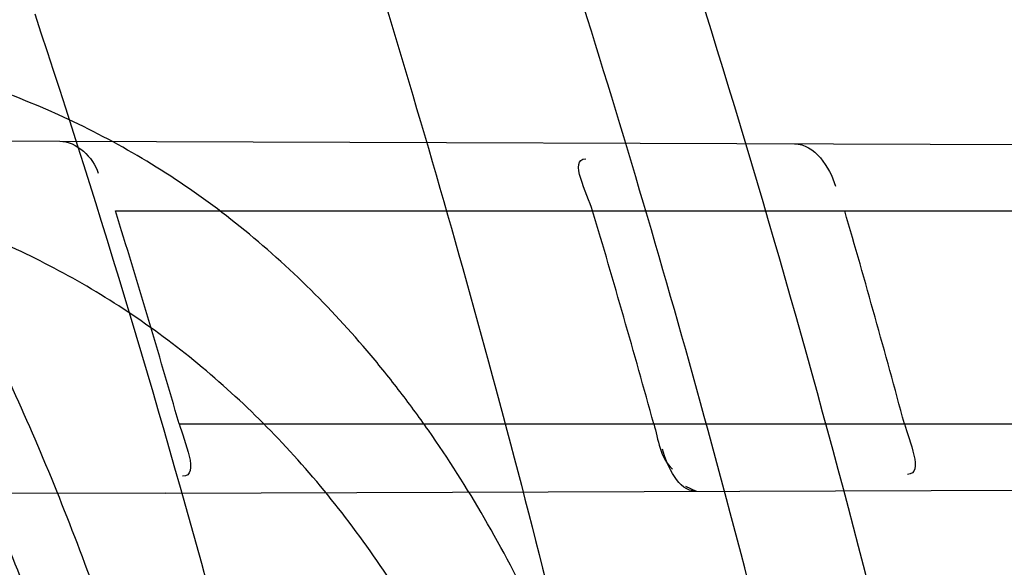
# Model space of a CAD drawing. Header units: millimetres. Extents: x 0 to 297, y 0 to 210.
# Tile 38 of 256: x 147.1292 to 147.157, y 91.2963 to 91.3117. Entities that reach past the tile are written whole.
import ezdxf

# ---------------------------------------------------------------- set-up
doc = ezdxf.new("R2010")
doc.units = ezdxf.units.MM
doc.header["$LTSCALE"] = 16.335
doc.layers.get('0').update_dxf_attribs({"linetype": 'CONTINUOUS'})
for name, color, linetype in [('01_GLOBAL', 7, 'CONTINUOUS'), ('INTFCLR_1', 7, 'CONTINUOUS'), ('INTFCLR_144815', 7, 'CONTINUOUS')]:
    doc.layers.add(name, color=color, linetype=linetype)

msp = doc.modelspace()

# ---------------------------------------------------------------- linework, layer by layer
at = {"color": 7, "linetype": 'Continuous'}
msp.add_circle((147.7028034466, 92.1254639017), 2.28, dxfattribs=at)
at = {"color": 9, "linetype": 'Continuous'}
msp.add_arc((147.7028034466, 92.1254639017), 2.2507792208, 182.9674534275, 267.0325465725, dxfattribs=at)
at = {"layer": '01_GLOBAL', "color": 7, "linetype": 'Continuous'}
msp.add_circle((147.7028034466, 92.1254639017), 2.31, dxfattribs=at)
at = {"layer": 'INTFCLR_1', "color": 6, "linetype": 'Continuous'}
for p, q in [((147.0829622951, 91.3084223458), (147.1303435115, 91.3082569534)), ((147.1333250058, 91.29834576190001), (147.086617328, 91.2981827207))]:
    msp.add_line(p, q, dxfattribs=at)
at = {"layer": 'INTFCLR_1', "color": 9, "linetype": 'Continuous'}
for p, q in [((147.1303435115, 91.3082569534), (147.1829495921, 91.30807332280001)), ((147.1319111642, 91.306296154), (147.18340106, 91.306296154)), ((147.1337071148, 91.300296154), (147.1849372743, 91.300296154)), ((147.1333250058, 91.29834576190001), (147.1853936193, 91.2985275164))]:
    msp.add_line(p, q, dxfattribs=at)
at = {"layer": 'INTFCLR_1', "color": 7, "linetype": 'Continuous'}
msp.add_line((147.1479746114, 91.2985426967), (147.1482690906, 91.2983979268), dxfattribs=at)
at = {"layer": 'INTFCLR_1', "color": 6, "linetype": 'Continuous'}
for centre, radius, start, end in [((146.8326356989, 91.21329615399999), 0.3620710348, 270, 90.00000002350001), ((146.8326356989, 91.21329615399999), 0.3440948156, 270, 90.00000002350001), ((146.8321396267, 91.21329822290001), 0.3138655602, 16.0920984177, 17.2354244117), ((146.833033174, 91.2132980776), 0.3258746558, 15.4839192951, 16.5815583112), ((146.8321391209, 91.2132980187), 0.3335463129, 15.1191837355, 16.189568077)]:
    msp.add_arc(centre, radius, start, end, dxfattribs=at)
at = {"layer": 'INTFCLR_1', "color": 9, "linetype": 'Continuous'}
for radius, start, end in [(0.312931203, 15.0858372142, 18.3537618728), (0.330931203, 14.2357984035, 17.3348347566)]:
    msp.add_arc((146.8326356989, 91.21329615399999), radius, start, end, dxfattribs=at)
for points, knots in [([(147.1545442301, 91.10133481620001), (147.1552565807, 91.1032731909), (147.1566525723, 91.10718726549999), (147.1593123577, 91.1151249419), (147.1636279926, 91.1293727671), (147.1676297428, 91.1460956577), (147.1702721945, 91.16104160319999), (147.1713830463, 91.16867329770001), (147.1719563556, 91.173087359), (147.1732796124, 91.18416899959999), (147.1746545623, 91.20310399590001), (147.1744340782, 91.2254439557), (147.1733950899, 91.23992123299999), (147.1727415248, 91.2466060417), (147.1722603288, 91.25105207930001), (147.1707735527, 91.263051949), (147.1673977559, 91.2822670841), (147.162533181, 91.3010270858), (147.1590536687, 91.3121616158), (147.157745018, 91.3161443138), (147.1557541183, 91.3220110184), (147.1512626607, 91.3342762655), (147.1435063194, 91.3522778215), (147.134673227, 91.3692848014), (147.1285153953, 91.3797527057), (147.1256373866, 91.3844123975), (147.1237254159, 91.38744979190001), (147.1185545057, 91.3954381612), (147.1098896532, 91.4076983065), (147.0978538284, 91.422623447), (147.0876594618, 91.4338109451), (147.0805381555, 91.4409619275), (147.0766007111, 91.4447480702), (147.0711374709, 91.44985418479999), (147.06349057, 91.45654009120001), (147.0552130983, 91.4630271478), (147.0499647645, 91.4667594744), (147.0474074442, 91.468475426), (147.0457289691, 91.46955422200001), (147.0442255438, 91.4704726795), (147.0429042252, 91.47123111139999), (147.041778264, 91.4718195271), (147.0407894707, 91.472284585), (147.0400295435, 91.4725282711), (147.0393696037, 91.4727013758), (147.0390133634, 91.47226709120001), (147.0393275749, 91.47165773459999), (147.0397818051, 91.4708884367), (147.0406181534, 91.46982558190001), (147.0417305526, 91.46851597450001), (147.0430342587, 91.46707463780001), (147.0444632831, 91.46553633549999), (147.0465759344, 91.4632999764), (147.0495827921, 91.4601566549), (147.0551951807, 91.45426742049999), (147.0613248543, 91.44766033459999), (147.0669087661, 91.4413454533), (147.0703603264, 91.43732991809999), (147.0759105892, 91.4307379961), (147.0844077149, 91.420055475), (147.0955472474, 91.4045136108), (147.1036099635, 91.3918258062), (147.1088887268, 91.38279463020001), (147.1124703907, 91.3764426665), (147.1186494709, 91.3648484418), (147.1269016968, 91.3473400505), (147.1325946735, 91.33274270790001), (147.1352425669, 91.3251743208)], [0, 0, 0, 0, 0.0103792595, 0.0208842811, 0.0420721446, 0.0851858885, 0.1071984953, 0.1183380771, 0.123943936, 0.1295693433, 0.1744299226, 0.2192388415, 0.2417237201, 0.2473597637, 0.2529962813, 0.2641993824, 0.3081295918, 0.3509327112, 0.3614952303, 0.3667582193, 0.3720021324, 0.3926323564, 0.4323913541, 0.4704239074, 0.4888657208, 0.4934194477, 0.497950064, 0.5069039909, 0.5412450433, 0.5733438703, 0.6032118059, 0.6172673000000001, 0.6240601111, 0.6306649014, 0.6548506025, 0.6750843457, 0.6834913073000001, 0.6872123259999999, 0.6905622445, 0.6935176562, 0.6960693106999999, 0.6982084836, 0.6999280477, 0.7014829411, 0.7024060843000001, 0.7029587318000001, 0.7038763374, 0.7054334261, 0.7076628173, 0.7105600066, 0.714112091, 0.7174145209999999, 0.7211168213, 0.7295725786, 0.7392778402, 0.7620040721, 0.7748640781, 0.7816422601, 0.7886165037, 0.8181744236, 0.8502177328, 0.884679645, 0.8936796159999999, 0.902792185, 0.9213283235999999, 0.9597006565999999, 1, 1, 1, 1]), ([(147.0432510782, 91.4712961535), (147.0440337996, 91.4712960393), (147.0461901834, 91.47014844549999), (147.048762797, 91.46875074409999), (147.05126835, 91.4671567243), (147.0538664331, 91.46544923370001), (147.0591995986, 91.46172715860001), (147.0676125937, 91.45526864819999), (147.0753919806, 91.448607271), (147.0809499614, 91.4435210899), (147.0849532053, 91.43975234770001), (147.0921910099, 91.4326376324), (147.1025540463, 91.4215075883), (147.114792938, 91.4066570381), (147.1236090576, 91.3944528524), (147.1288703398, 91.3865005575), (147.1308146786, 91.3834785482), (147.1337403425, 91.3788442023), (147.1399980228, 91.3684373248), (147.1489774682, 91.35152612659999), (147.1568675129, 91.333615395), (147.1614367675, 91.3214103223), (147.1634614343, 91.315574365), (147.1647919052, 91.3116136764), (147.1683281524, 91.3005448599), (147.1732735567, 91.28189290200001), (147.1767074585, 91.26277767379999), (147.1782194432, 91.25084162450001), (147.1787086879, 91.2464202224), (147.1793731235, 91.239773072), (147.1804294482, 91.225377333), (147.1806536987, 91.2031593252), (147.1792555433, 91.18432974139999), (147.1779104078, 91.17331158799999), (147.1773275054, 91.1689219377), (147.1761979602, 91.1613317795), (147.1735104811, 91.14646433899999), (147.1694409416, 91.12983253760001), (147.1650544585, 91.1156677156), (147.1623504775, 91.1077743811), (147.1609312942, 91.1038821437), (147.1602071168, 91.101954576)], [0, 0, 0, 0, 0.0056084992, 0.016622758, 0.0214510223, 0.0268121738, 0.0389184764, 0.0680276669, 0.1027789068, 0.1122614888, 0.1220107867, 0.1421735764, 0.1849752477, 0.2309092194, 0.2799812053, 0.2927645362, 0.2992310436, 0.3057293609, 0.3320345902, 0.3862266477, 0.4428037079, 0.4721337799, 0.479586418, 0.4870651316, 0.5020714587, 0.5628449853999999, 0.6251697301, 0.6410581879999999, 0.6490513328, 0.6570434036, 0.6889243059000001, 0.7524504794, 0.8160576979, 0.8240355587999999, 0.8319861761, 0.8477866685, 0.8790166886, 0.9402183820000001, 0.9703167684, 0.9852456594, 1, 1, 1, 1]), ([(147.1338615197, 91.2874280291), (147.1335833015, 91.2884943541), (147.1331395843, 91.29008484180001), (147.1324943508, 91.2921846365), (147.1314958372, 91.2952392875), (147.1298377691, 91.29964007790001), (147.1278366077, 91.30384635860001), (147.1263603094, 91.3064867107), (147.1253612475, 91.30816453), (147.123556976, 91.3109178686), (147.1206995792, 91.31450067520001), (147.117404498, 91.31757600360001), (147.1145551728, 91.3196583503), (147.1115698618, 91.3214985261), (147.1075418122, 91.3233761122), (147.1036916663, 91.3245662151), (147.1010253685, 91.32519588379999), (147.099179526, 91.32558099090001), (147.0958563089, 91.32615221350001), (147.0909466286, 91.3266832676), (147.0859176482, 91.3269399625), (147.0823017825, 91.3270227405), (147.0801789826, 91.3270474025), (147.0769305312, 91.3270642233), (147.072010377, 91.327018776), (147.0653958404, 91.32687808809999), (147.0609570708, 91.3267583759), (147.0587231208, 91.3266922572)], [0, 0, 0, 0, 0.0346280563, 0.0518719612, 0.0690220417, 0.13560765, 0.1994968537, 0.2151430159, 0.2306527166, 0.2608480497, 0.3185325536, 0.3741964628, 0.4018722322, 0.4293210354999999, 0.4842877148, 0.5409792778, 0.5556107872, 0.5703720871, 0.6002215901, 0.6615293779, 0.7254029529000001, 0.7583995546, 0.7751742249, 0.7921100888, 0.8604739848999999, 0.9297734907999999, 1, 1, 1, 1]), ([(147.1352425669, 91.3251743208), (147.1379952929, 91.3173062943), (147.1429940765, 91.3011381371), (147.1477529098, 91.2803563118), (147.1501024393, 91.2664766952), (147.151047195, 91.25992895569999), (147.151638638, 91.2555231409), (147.1530856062, 91.2433864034), (147.1544764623, 91.2233725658), (147.1542807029, 91.20328770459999), (147.1535512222, 91.1910087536), (147.1532177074, 91.18652789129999), (147.1526544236, 91.1798590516), (147.1511010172, 91.1656587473), (147.1474849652, 91.14424882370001), (147.1430641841, 91.1264696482), (147.1400632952, 91.11626601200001), (147.1388460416, 91.1122647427), (147.1366541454, 91.1054011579), (147.1320236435, 91.0921526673), (147.124625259, 91.0740934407), (147.1170139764, 91.0585866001), (147.1121048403, 91.04953546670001), (147.1103239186, 91.0463430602), (147.1076776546, 91.0416856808), (147.101977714, 91.0320864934), (147.0929326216, 91.0182729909), (147.0818447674, 91.0031946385), (147.0738492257, 90.9933581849), (147.0692400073, 90.98795922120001), (147.0675023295, 90.98594413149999), (147.0645699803, 90.98259275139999), (147.059151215, 90.9765593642), (147.053263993, 90.970291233), (147.047929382, 90.96470254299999), (147.0447760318, 90.96141758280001), (147.0421529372, 90.95852111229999), (147.0404461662, 90.9566902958), (147.0382254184, 90.953302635), (147.0420399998, 90.9548103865), (147.0441807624, 90.9561001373), (147.0467768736, 90.9576910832), (147.049052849, 90.9592201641), (147.0517912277, 90.9611186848), (147.0555009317, 90.9638362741), (147.0602492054, 90.9675267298), (147.067344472, 90.9733657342), (147.0736957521, 90.9790617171), (147.0792529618, 90.984391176), (147.0832359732, 90.9883220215), (147.0904141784, 90.995723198), (147.1006451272, 91.0072645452), (147.1126583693, 91.02260972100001), (147.1212603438, 91.03518056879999), (147.1263733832, 91.0433562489), (147.1282611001, 91.0464624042), (147.1311015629, 91.0512283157), (147.1371674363, 91.06192946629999), (147.1458250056, 91.07929936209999), (147.1517810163, 91.09381584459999), (147.1545442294, 91.1013348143)], [0, 0, 0, 0, 0.0419449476, 0.0850695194, 0.1071739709, 0.1127634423, 0.1183584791, 0.1295423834, 0.1742656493, 0.2191961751, 0.2304978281, 0.2361598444, 0.2418057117, 0.2641744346, 0.3080240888, 0.3509528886, 0.3562644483, 0.3615432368, 0.3719979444, 0.3925183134, 0.4321501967, 0.4701192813, 0.4793724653, 0.4839620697, 0.48851378, 0.5063269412, 0.5401307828, 0.5715496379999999, 0.6004673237, 0.6038923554, 0.6072711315, 0.6138564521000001, 0.6263016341, 0.6480618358, 0.6572019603, 0.6650284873, 0.6713159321, 0.6759369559, 0.6799952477, 0.6841765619, 0.6887949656, 0.6950107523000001, 0.6986911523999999, 0.7027318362, 0.7117342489, 0.7218512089, 0.7329803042, 0.7579718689, 0.7647510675, 0.7717251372, 0.7861300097, 0.8166264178, 0.8492835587, 0.8841348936, 0.8932111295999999, 0.8978052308, 0.9024247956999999, 0.92112918, 0.9596906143, 1, 1, 1, 1]), ([(147.1322242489, 91.2869448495), (147.1319480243, 91.2879610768), (147.1315075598, 91.2894766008), (147.1308681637, 91.2914768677), (147.1298788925, 91.29438958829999), (147.1282375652, 91.2985876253), (147.1262648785, 91.30259560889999), (147.1248126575, 91.30511210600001), (147.1238288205, 91.30671383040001), (147.12205131, 91.3093456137), (147.1192412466, 91.31277204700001), (147.1160139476, 91.31571296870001), (147.1132270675, 91.31770996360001), (147.1103049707, 91.31948065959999), (147.1063682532, 91.32129399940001), (147.1026109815, 91.3224545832), (147.1000086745, 91.32307393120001), (147.0982076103, 91.32345573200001), (147.0949658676, 91.324024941), (147.0901785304, 91.32457241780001), (147.0852744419, 91.3248605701), (147.0817486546, 91.324972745), (147.079679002, 91.3250161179), (147.0765119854, 91.3250624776), (147.0717145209, 91.3250669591), (147.0652634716, 91.3250004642), (147.0609338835, 91.3249322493), (147.0587545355, 91.32489420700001)], [0, 0, 0, 0, 0.0341069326, 0.0511008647, 0.0680092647, 0.1337317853, 0.1969353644, 0.2124418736, 0.2278227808, 0.2578067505, 0.3152497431, 0.3708940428, 0.3986365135, 0.4261895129, 0.4814528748, 0.5385016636, 0.5532305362, 0.5680874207, 0.5981225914, 0.6597934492, 0.7240138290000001, 0.7571788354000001, 0.7740384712, 0.7910582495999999, 0.8597600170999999, 0.9294062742, 1, 1, 1, 1]), ([(147.0432510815, 90.95529614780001), (147.0431330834, 90.9552961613), (147.0428441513, 90.9553531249), (147.0428590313, 90.9558725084), (147.043168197, 90.95640686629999), (147.0437027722, 90.9572011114), (147.0445175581, 90.95818962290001), (147.046088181, 90.9599701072), (147.0479460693, 90.9619169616), (147.0500136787, 90.9640475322), (147.0523867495, 90.9664713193), (147.0572874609, 90.9714632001), (147.0632966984, 90.9777061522), (147.0688203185, 90.9837027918), (147.0718101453, 90.9870357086), (147.0735816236, 90.98903946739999), (147.0782783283, 90.99440584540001), (147.0864250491, 91.00418350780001), (147.0977271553, 91.0191807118), (147.106950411, 91.0329268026), (147.1127640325, 91.04248277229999), (147.1154623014, 91.0471180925), (147.1172776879, 91.05029448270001), (147.1222795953, 91.05929630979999), (147.1300362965, 91.0747212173), (147.1375818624, 91.0926999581), (147.1423047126, 91.10589161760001), (147.1445398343, 91.11272452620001), (147.1457809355, 91.1167074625), (147.1488392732, 91.126859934), (147.1533458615, 91.1445526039), (147.157034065, 91.1658702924), (147.1586182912, 91.180009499), (147.159192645, 91.1866486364), (147.1595326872, 91.1911091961), (147.1602764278, 91.2033320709), (147.1604760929, 91.2233285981), (147.1590577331, 91.24325260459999), (147.157582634, 91.2553325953), (147.1569796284, 91.2597183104), (147.1560162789, 91.2662369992), (147.1536199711, 91.28005764), (147.1487661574, 91.30074973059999), (147.1436711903, 91.31683624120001), (147.1408661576, 91.3246635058)], [0, 0, 0, 0, 0.0008731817, 0.001718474, 0.0032338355, 0.0055641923, 0.008732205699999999, 0.0127298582, 0.0231213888, 0.0286463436, 0.0346993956, 0.04822263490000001, 0.0804125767, 0.0988155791, 0.1085508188, 0.1135449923, 0.1186070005, 0.1613231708, 0.2076862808, 0.2575123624, 0.2837454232, 0.2904461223, 0.2972015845, 0.3108183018, 0.3666504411, 0.4248609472, 0.4549769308, 0.4703146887, 0.4780576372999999, 0.4858477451, 0.5487776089, 0.6130123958, 0.6457680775, 0.6540347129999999, 0.6623246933, 0.6788711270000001, 0.74464742, 0.8101273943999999, 0.8265053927, 0.8346996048, 0.8428861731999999, 0.8752668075, 0.9384714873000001, 1, 1, 1, 1]), ([(147.1468797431, 91.2858984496), (147.1466335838, 91.2869566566), (147.1460685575, 91.2890357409), (147.1451869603, 91.2915687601), (147.1443821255, 91.2935264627), (147.1435280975, 91.29540516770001), (147.1423580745, 91.2976310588), (147.1410341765, 91.2997155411), (147.139897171, 91.3012637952), (147.1381863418, 91.3033784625), (147.1359491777, 91.3055613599), (147.1331041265, 91.3075533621), (147.1301668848, 91.30917368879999), (147.1270027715, 91.31031835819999), (147.1237101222, 91.31102378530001), (147.1202511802, 91.31147414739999), (147.1176051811, 91.31153445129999), (147.1158281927, 91.311485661)], [0, 0, 0, 0, 0.0736807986, 0.1459692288, 0.1817320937, 0.2171984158, 0.28589754, 0.3520831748, 0.3844489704, 0.4161150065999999, 0.5365508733, 0.5946176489, 0.6512656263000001, 0.7636660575, 0.8211005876, 0.8794440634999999, 1, 1, 1, 1]), ([(147.1443244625, 91.2852961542), (147.1440796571, 91.2862270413), (147.1435201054, 91.2880571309), (147.1426528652, 91.29027929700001), (147.1418649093, 91.29199715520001), (147.1410264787, 91.29365083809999), (147.1398792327, 91.2956111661), (147.1383409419, 91.29779144), (147.1361337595, 91.30038528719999), (147.1336206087, 91.3025991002), (147.1308737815, 91.3043488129), (147.1280199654, 91.30578727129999), (147.1249636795, 91.306803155), (147.1217881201, 91.3074394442), (147.1184483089, 91.30785704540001), (147.1158955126, 91.30792628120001), (147.1141792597, 91.3078963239)], [0, 0, 0, 0, 0.0701463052, 0.1393051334, 0.1736681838, 0.2078468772, 0.2743942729, 0.3389990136, 0.4020376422, 0.5223457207, 0.5811691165, 0.6390319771, 0.7549035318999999, 0.8143942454, 0.8749066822, 1, 1, 1, 1])]:
    msp.add_open_spline(points, degree=3, knots=knots, dxfattribs=at)
at = {"layer": 'INTFCLR_1', "color": 6, "linetype": 'Continuous'}
for points, knots in [([(147.0687421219, 91.471296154), (147.0680098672, 91.471296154), (147.0693330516, 91.4687756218), (147.0704693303, 91.467385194), (147.0723263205, 91.4649452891), (147.0746177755, 91.4621855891), (147.0775470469, 91.4586635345), (147.080971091, 91.4545734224), (147.0846437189, 91.4501248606), (147.0882701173, 91.4456544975), (147.0916458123, 91.4413964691), (147.0947448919, 91.4374001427), (147.0975630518, 91.4336830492), (147.100110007, 91.43025113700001), (147.1024035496, 91.4270965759), (147.1044661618, 91.42420581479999), (147.1063189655, 91.42156217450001), (147.1079764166, 91.4191585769), (147.109457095, 91.41697923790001), (147.1107791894, 91.41500612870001), (147.1119635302, 91.41321632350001), (147.1130167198, 91.4116068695), (147.1139517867, 91.4101630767), (147.1147816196, 91.40886997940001), (147.1157213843, 91.40739324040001), (147.1167390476, 91.40577702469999), (147.1179255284, 91.4038688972), (147.1189332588, 91.4022267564), (147.1198501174, 91.4007161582), (147.1206424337, 91.39939950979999), (147.1215180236, 91.39793052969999), (147.1224842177, 91.39629179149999), (147.1235503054, 91.3944610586), (147.1247223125, 91.39242084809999), (147.1260120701, 91.3901411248), (147.1274302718, 91.3875908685), (147.1289898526, 91.38473071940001), (147.1307073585, 91.3815107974), (147.1325944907, 91.3778829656), (147.1346618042, 91.3737915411), (147.1369222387, 91.3691683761), (147.1393944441, 91.3639182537), (147.1420944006, 91.3579264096), (147.1450364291, 91.35104633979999), (147.1482313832, 91.34310189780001), (147.1516877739, 91.333841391), (147.1553587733, 91.32305212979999), (147.1590017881, 91.3110314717), (147.1623609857, 91.29828596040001), (147.1652568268, 91.2853933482), (147.1676651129, 91.27246551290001), (147.1695853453, 91.2595536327), (147.1710275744, 91.24665569), (147.1719965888, 91.2338021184), (147.1725011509, 91.220980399), (147.1725469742, 91.2082107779), (147.1721391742, 91.1954815), (147.171280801, 91.1827942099), (147.1699742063, 91.1701590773), (147.1682169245, 91.1575506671), (147.1660086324, 91.14498581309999), (147.1633383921, 91.13243724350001), (147.1602041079, 91.1199208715), (147.1566465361, 91.10761035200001), (147.1528751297, 91.0961038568), (147.1491593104, 91.0858888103), (147.1457087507, 91.0771645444), (147.1425365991, 91.06966793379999), (147.1396288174, 91.06317715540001), (147.136972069, 91.0575230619), (147.1345472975, 91.05256702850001), (147.1323371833, 91.04820589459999), (147.130325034, 91.04435576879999), (147.1284994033, 91.0409536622), (147.1268466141, 91.0379445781), (147.1253496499, 91.03527438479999), (147.1239936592, 91.03289842), (147.1227647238, 91.03077892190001), (147.1216541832, 91.02889081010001), (147.1206539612, 91.02721139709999), (147.1197533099, 91.02571551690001), (147.1189386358, 91.0243754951), (147.1179864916, 91.0228229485), (147.1170567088, 91.02132445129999), (147.1160957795, 91.01979310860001), (147.1152647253, 91.01847969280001), (147.1143298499, 91.0170161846), (147.1132770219, 91.0153850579), (147.1120898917, 91.0135672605), (147.1107550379, 91.0115487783), (147.109257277, 91.00931589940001), (147.107577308, 91.00685036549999), (147.1056960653, 91.0041348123), (147.1035922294, 91.00115366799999), (147.1012492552, 90.99789872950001), (147.0986446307, 90.99435615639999), (147.095755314, 90.99051364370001), (147.0925736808, 90.9863814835), (147.0890986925, 90.98197223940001), (147.0853575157, 90.9773388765), (147.0815402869, 90.9727029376), (147.0779667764, 90.9684297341), (147.0748968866, 90.9647430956), (147.0724998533, 90.96186262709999), (147.070552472, 90.95931757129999), (147.0693788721, 90.95788398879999), (147.0679949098, 90.955296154), (147.0687421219, 90.955296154)], [0, 0, 0, 0, 0.003860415, 0.007501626, 0.0124785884, 0.0188917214, 0.0268498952, 0.0364677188, 0.0470694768, 0.0572444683, 0.0668187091, 0.0757144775, 0.083905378, 0.09140992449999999, 0.0982451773, 0.1044667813, 0.1101313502, 0.1152642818, 0.1198589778, 0.1240215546, 0.1277856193, 0.1311734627, 0.1341617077, 0.1368541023, 0.1392736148, 0.1433897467, 0.1469230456, 0.1511192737, 0.1535471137, 0.1562389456, 0.1592204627, 0.1625628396, 0.1662680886, 0.1703891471, 0.174967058, 0.1800766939, 0.1857729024, 0.1921414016, 0.1993155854, 0.2073311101, 0.2163077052, 0.2264451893, 0.2379233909, 0.250953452, 0.2658909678, 0.283062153, 0.3030578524, 0.3259639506, 0.3492662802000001, 0.3725305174, 0.3956109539, 0.4185782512, 0.4413347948, 0.4640172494, 0.4865192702, 0.508968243, 0.531324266, 0.5536477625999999, 0.5759939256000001, 0.5982772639, 0.620747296, 0.6432362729, 0.6658996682, 0.68875599, 0.7107777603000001, 0.7297237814, 0.7460531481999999, 0.7602331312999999, 0.7726347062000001, 0.7835467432, 0.793166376, 0.8017211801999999, 0.8093215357, 0.8160683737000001, 0.8220758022, 0.8274205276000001, 0.8322066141, 0.8364980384, 0.8403367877, 0.8437547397, 0.8468031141, 0.8495420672, 0.8520223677, 0.8564046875, 0.8588391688, 0.8615533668, 0.8645986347, 0.8679945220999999, 0.8717882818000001, 0.8760445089, 0.8807522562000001, 0.8859628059, 0.8917731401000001, 0.898168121, 0.9051985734, 0.9129160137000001, 0.9213486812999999, 0.9305434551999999, 0.9404096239, 0.9509435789, 0.961943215, 0.9720502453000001, 0.980371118, 0.9870628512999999, 0.992271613, 0.9960607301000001, 1, 1, 1, 1]), ([(147.0687421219, 90.955296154), (147.0695765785, 90.955296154), (147.0710237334, 90.9562713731), (147.0732486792, 90.95761082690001), (147.0757995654, 90.95946440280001), (147.0789536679, 90.961879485), (147.0827092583, 90.9649629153), (147.0868482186, 90.9685570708), (147.0910477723, 90.97239951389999), (147.0950116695, 90.97619761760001), (147.0986438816, 90.97981660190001), (147.1019501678, 90.98323197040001), (147.1049461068, 90.98642655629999), (147.107653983, 90.9893965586), (147.1100921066, 90.9921410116), (147.1122806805, 90.9946618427), (147.1142479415, 90.99697597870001), (147.1160099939, 90.9990883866), (147.1175861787, 91.0010099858), (147.1189934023, 91.00275234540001), (147.1202530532, 91.0043338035), (147.1213970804, 91.00578808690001), (147.1225240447, 91.0072369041), (147.123724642, 91.00879917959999), (147.1249992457, 91.0104804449), (147.1262604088, 91.01216766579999), (147.1274992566, 91.0138470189), (147.1287882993, 91.0156184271), (147.1302152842, 91.0176089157), (147.131810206, 91.0198711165), (147.1335924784, 91.0224483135), (147.1355808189, 91.0253874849), (147.1377917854, 91.0287373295), (147.140242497, 91.0325578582), (147.1429592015, 91.03693302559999), (147.1459674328, 91.041959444), (147.1492907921, 91.0477551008), (147.1529541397, 91.0544760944), (147.1569786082, 91.0623053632), (147.1613909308, 91.07151686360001), (147.1661049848, 91.08224170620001), (147.1708180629, 91.0941429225), (147.1752249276, 91.1066907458), (147.1791389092, 91.1194098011), (147.1825261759, 91.1321758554), (147.1853979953, 91.1449752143), (147.1877529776, 91.157740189), (147.1896101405, 91.1705054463), (147.1909735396, 91.18321659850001), (147.1918561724, 91.1958938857), (147.1922659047, 91.2085247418), (147.1922092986, 91.2211113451), (147.1916906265, 91.233661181), (147.1907127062, 91.2461662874), (147.1892753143, 91.2586320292), (147.187377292, 91.2710565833), (147.1850186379, 91.28342093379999), (147.1821898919, 91.295752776), (147.1788863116, 91.3080366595), (147.1750915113, 91.32028680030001), (147.1708160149, 91.3324409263), (147.1662306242, 91.344040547), (147.1616300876, 91.3545469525), (147.1573218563, 91.36358934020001), (147.1533932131, 91.3712807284), (147.1498208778, 91.3778828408), (147.1465812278, 91.3835790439), (147.1436479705, 91.3885229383), (147.140997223, 91.39283156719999), (147.1386015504, 91.3966034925), (147.1364409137, 91.39991041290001), (147.1344943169, 91.402817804), (147.1327470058, 91.4053719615), (147.1311776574, 91.40762214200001), (147.1297748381, 91.4096001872), (147.1285161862, 91.41134904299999), (147.1273854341, 91.41289969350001), (147.1263043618, 91.41436455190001), (147.1251805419, 91.41587001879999), (147.1239422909, 91.41750783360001), (147.1226668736, 91.41917138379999), (147.1213873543, 91.4208174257), (147.120091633, 91.4224630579), (147.1186694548, 91.42424419), (147.1170808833, 91.426202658), (147.1153015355, 91.42835870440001), (147.1133143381, 91.4307214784), (147.1110956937, 91.4333033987), (147.1086258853, 91.4361110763), (147.1058792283, 91.4391528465), (147.1028357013, 91.44242739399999), (147.099478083, 91.4459266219), (147.0957850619, 91.44963712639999), (147.0917574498, 91.45352630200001), (147.0874623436, 91.4574873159), (147.0831967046, 91.46121773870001), (147.0792915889, 91.46444551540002), (147.0760051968, 91.4669754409), (147.073359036, 91.4689088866), (147.0710713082, 91.4702912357), (147.0695920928, 91.471296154), (147.0687421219, 91.471296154)], [0, 0, 0, 0, 0.0042187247, 0.0081401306, 0.0133978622, 0.0200459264, 0.0282638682, 0.0379443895, 0.0477615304, 0.05703690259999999, 0.0656973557, 0.0736821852, 0.0810680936, 0.0878383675, 0.0940009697, 0.0996271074, 0.1047154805, 0.1093563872, 0.1135342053, 0.1172803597, 0.1206792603, 0.1237557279, 0.1266349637, 0.1299589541, 0.1337168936, 0.1373013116, 0.1406085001, 0.1442672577, 0.148377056, 0.1529904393, 0.1582606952, 0.164218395, 0.1709303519, 0.1785521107, 0.1871652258, 0.1969659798, 0.2081658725, 0.2209392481, 0.2356613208, 0.2526660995, 0.2725685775, 0.2948769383, 0.3173640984, 0.3397873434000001, 0.3621386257, 0.3841211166, 0.4060891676, 0.4277469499, 0.4493218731, 0.470705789, 0.4919793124, 0.5131981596, 0.5343255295, 0.5554668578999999, 0.5765984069, 0.5977513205, 0.6189954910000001, 0.6402209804, 0.6617015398, 0.6832900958, 0.7050415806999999, 0.7268239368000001, 0.7463339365, 0.7630160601, 0.7774553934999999, 0.7899931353, 0.8009638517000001, 0.8105830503, 0.8190545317, 0.8265380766, 0.8331730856, 0.8390248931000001, 0.8442268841, 0.8488182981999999, 0.8528943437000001, 0.8564866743, 0.8597116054, 0.8625968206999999, 0.8656908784, 0.8692094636, 0.8729771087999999, 0.8762884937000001, 0.879749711, 0.8835661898, 0.8878115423, 0.8924986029, 0.8976989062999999, 0.9034198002, 0.9097088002, 0.9166034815, 0.9241390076, 0.9323094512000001, 0.9411199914, 0.9506041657, 0.9606137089, 0.9706541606, 0.9792553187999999, 0.9862062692, 0.9916647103, 0.9957028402, 1, 1, 1, 1])]:
    msp.add_open_spline(points, degree=3, knots=knots, dxfattribs=at)
for points in [[(147.1303435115, 91.3082569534), (147.1308133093, 91.3082553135), (147.1312896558, 91.30780652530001), (147.131428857, 91.3073578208)], [(147.151046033, 91.3081846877), (147.1515995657, 91.3081827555), (147.152043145, 91.3075196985), (147.1521974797, 91.30698811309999)], [(147.1453561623, 91.306296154), (147.1452156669, 91.3067679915), (147.1446688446, 91.30776187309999), (147.1451611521, 91.30776015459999)], [(147.1337071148, 91.300296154), (147.1338439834, 91.29982171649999), (147.1342985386, 91.2988197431), (147.1338047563, 91.2988180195)], [(147.1541398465, 91.300296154), (147.1542640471, 91.29983645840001), (147.1547036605, 91.298871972), (147.1542274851, 91.2988703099)]]:
    msp.add_open_spline(points, degree=3, dxfattribs=at)
at = {"layer": 'INTFCLR_1', "color": 7, "linetype": 'Continuous'}
for points in [[(147.1470803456, 91.300296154), (147.1472042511, 91.2998538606), (147.1472595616, 91.2993248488), (147.1476048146, 91.2990219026)], [(147.1482690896, 91.2983979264), (147.1477636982, 91.2983960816), (147.1474602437, 91.2990976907), (147.1473256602, 91.2995848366)]]:
    msp.add_open_spline(points, degree=3, dxfattribs=at)
at = {"layer": 'INTFCLR_144815', "color": 6, "linetype": 'Continuous'}
for radius in [0.3828680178, 0.364857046]:
    msp.add_circle((146.8326356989, 91.21329615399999), radius, dxfattribs=at)
for radius, start, end in [(0.5278075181, 313.9937911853, 154.5150993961), (0.5098075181, 312.9543589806, 154.5144414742), (0.49294334, 282.2440355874, 71.2863570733), (0.3889523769, 308.490992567, 51.50900743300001), (0.4069633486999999, 316.9838592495, 43.0161407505), (0.3840109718, 313.9992414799, 46.00075850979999)]:
    msp.add_arc((146.8326356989, 91.21329615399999), radius, start, end, dxfattribs=at)
at = {"layer": 'INTFCLR_144815', "color": 9, "linetype": 'Continuous'}
for centre, radius, start, end in [((146.8326356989, 91.21329615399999), 0.4896672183, 292.4997540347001, 54.0964566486), ((146.8326378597, 91.2132971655), 0.4417306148, 292.4997540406, 54.09645665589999), ((146.8326511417, 91.21329984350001), 0.434262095, 311.2505121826, 48.7494878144), ((146.8326356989, 91.21329615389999), 0.3958087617, 314.0862202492, 45.9137797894), ((146.8326356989, 91.21329615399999), 0.3863437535, 313.8592910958, 46.1407088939), ((146.8326356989, 91.21329615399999), 0.3838160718, 314.0319604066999, 45.9680396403)]:
    msp.add_arc(centre, radius, start, end, dxfattribs=at)
at = {"layer": 'INTFCLR_144815', "color": 6, "linetype": 'Continuous'}
for points, knots in [([(147.1951703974, 91.21329615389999), (147.1951703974, 91.2151817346), (147.195142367, 91.21895336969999), (147.1950162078, 91.2246105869), (147.1948058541, 91.2302678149), (147.1945111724, 91.2359250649), (147.1941319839, 91.2415822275), (147.1936680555, 91.2472392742), (147.1931191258, 91.2528959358), (147.1924848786, 91.2585520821), (147.1917649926, 91.264207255), (147.1909590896, 91.26986118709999), (147.1900668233, 91.2755131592), (147.1890877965, 91.2811626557), (147.1880216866, 91.2868086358), (147.1868681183, 91.29245032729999), (147.1856268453, 91.2980863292), (147.1842975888, 91.3037154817), (147.1828802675, 91.3093359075), (147.1813747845, 91.3149459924), (147.1797813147, 91.3205433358), (147.1781000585, 91.32612575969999), (147.1763315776, 91.3316902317), (147.1744765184, 91.3372338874), (147.1725359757, 91.3427529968), (147.1705112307, 91.3482438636), (147.1684040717, 91.3537020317), (147.1662166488, 91.3591228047), (147.1639516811, 91.3645008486), (147.1616124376, 91.36983037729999), (147.1592028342, 91.3751050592), (147.1567275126, 91.38031798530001), (147.1541918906, 91.38546170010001), (147.1516022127, 91.3905282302), (147.148965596, 91.39550911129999), (147.1462900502, 91.4003954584), (147.1435844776, 91.4051780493), (147.1408586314, 91.40984745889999), (147.1381230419, 91.4143942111), (147.1353888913, 91.4188089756), (147.1326678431, 91.42308279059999), (147.1299718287, 91.42720729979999), (147.1273128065, 91.4311749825), (147.1247025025, 91.4349793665), (147.1221521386, 91.43861522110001), (147.1196721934, 91.44207867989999), (147.1172721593, 91.445367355), (147.1149604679, 91.4484802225), (147.1127444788, 91.45141745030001), (147.1106305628, 91.4541801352), (147.1086237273, 91.45677066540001), (147.1067274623, 91.4591927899), (147.1049435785, 91.4614517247), (147.103272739, 91.4635534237), (147.1017147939, 91.46550415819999), (147.100269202, 91.4673100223), (147.0989350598, 91.4689769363), (147.097711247, 91.4705105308), (147.0965964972, 91.47191604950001), (147.0955896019, 91.4731983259), (147.0946891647, 91.4743615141), (147.0938941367, 91.4754104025), (147.0932019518, 91.47634662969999), (147.0926142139, 91.47718070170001), (147.0921197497, 91.4778950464), (147.0916656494, 91.4786931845), (147.0911667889, 91.47926436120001), (147.0911815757, 91.4802912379), (147.091447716, 91.4802960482)], [0, 0, 0, 0, 0.0193188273, 0.0386418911, 0.05797372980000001, 0.0773181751, 0.0966800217, 0.1160624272, 0.1354702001, 0.1549057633, 0.1743738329, 0.1938759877, 0.2134167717, 0.2329964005, 0.2526187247, 0.2722829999, 0.2919923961, 0.3117443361, 0.3315407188, 0.3513772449, 0.37125414, 0.391164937, 0.4111075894, 0.4310729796, 0.4510561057, 0.4710451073, 0.4910305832, 0.5109984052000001, 0.5309330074, 0.5508166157, 0.5706284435, 0.590344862, 0.6099392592, 0.6293819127, 0.6486401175, 0.6676780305, 0.6864570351, 0.7049360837, 0.7230721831, 0.7408210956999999, 0.7581383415, 0.7749801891, 0.7913047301, 0.8070730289, 0.822250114, 0.8368060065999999, 0.8507161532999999, 0.8639624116, 0.8765312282, 0.8884132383, 0.8996029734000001, 0.9101049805, 0.9199296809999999, 0.9290934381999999, 0.9376135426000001, 0.9455077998, 0.9527934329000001, 0.9594885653, 0.9656100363, 0.9711731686, 0.9761922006, 0.9806816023, 0.9846553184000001, 0.9881278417, 0.9911127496, 0.9936230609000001, 0.9972727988, 1, 1, 1, 1]), ([(147.1000017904, 90.9462962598), (147.099727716, 90.9463012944), (147.0997250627, 90.947357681), (147.1002170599, 90.94794967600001), (147.1006721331, 90.9487732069), (147.1011651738, 90.9495101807), (147.1017516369, 90.9503700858), (147.1024417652, 90.9513349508), (147.1032341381, 90.9524154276), (147.1041312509, 90.9536132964), (147.1051340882, 90.95493337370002), (147.1062444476, 90.95638049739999), (147.1074648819, 90.9579613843), (147.1087976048, 90.9596826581), (147.1102428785, 90.9615490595), (147.1117982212, 90.9635623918), (147.1134596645, 90.96572310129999), (147.1152251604, 90.9680346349), (147.1170968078, 90.9705064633), (147.11907733, 90.97314974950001), (147.1211639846, 90.9759692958), (147.1233499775, 90.9789650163), (147.1256270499, 90.9821351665), (147.1279885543, 90.9854805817), (147.1304260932, 90.98899990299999), (147.1329303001, 90.9926904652), (147.1354909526, 90.99654825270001), (147.1380971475, 91.00056793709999), (147.1407375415, 91.00474302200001), (147.1434005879, 91.00906600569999), (147.1460747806, 91.01352858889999), (147.1487488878, 91.01812191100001), (147.1514121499, 91.02283677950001), (147.1540544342, 91.0276638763), (147.1566663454, 91.03259393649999), (147.1592392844, 91.03761787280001), (147.1617654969, 91.04272691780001), (147.1642380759, 91.04791270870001), (147.1666509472, 91.0531673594), (147.168998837, 91.0584835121), (147.1712772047, 91.06385432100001), (147.1734821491, 91.0692733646), (147.1756107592, 91.0747356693), (147.1776563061, 91.0802251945), (147.179616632, 91.08573554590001), (147.1814926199, 91.0912680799), (147.1832864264, 91.0968296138), (147.1849983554, 91.10242207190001), (147.1866261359, 91.1080385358), (147.1881687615, 91.1136757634), (147.1896244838, 91.11932663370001), (147.1909923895, 91.12498576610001), (147.1922727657, 91.1306521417), (147.1934660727, 91.13632560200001), (147.1945727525, 91.142006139), (147.1955930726, 91.1476931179), (147.1965271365, 91.1533849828), (147.1973750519, 91.1590798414), (147.1981370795, 91.16477654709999), (147.1988135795, 91.17047477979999), (147.1994048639, 91.1761741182), (147.1999112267, 91.1818742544), (147.2003329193, 91.18757477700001), (147.2006701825, 91.19327563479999), (147.2009232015, 91.19897661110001), (147.2010921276, 91.2046777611), (147.2011770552, 91.2103789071), (147.2011780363, 91.2160801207), (147.2010950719, 91.2217812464), (147.2009281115, 91.227482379), (147.2006770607, 91.2331833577), (147.2003417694, 91.23888422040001), (147.1999220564, 91.2445847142), (147.1994176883, 91.2502847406), (147.198828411, 91.25598396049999), (147.1981539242, 91.2616821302), (147.1973939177, 91.26737879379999), (147.1965480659, 91.27307340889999), (147.1956160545, 91.27876523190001), (147.1945975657, 91.2844534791), (147.1934922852, 91.29013729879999), (147.1923000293, 91.2958151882), (147.1910207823, 91.3014850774), (147.1896545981, 91.3071449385), (147.1882014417, 91.31279333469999), (147.1866611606, 91.318429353), (147.1850338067, 91.3240513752), (147.1833198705, 91.329656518), (147.1815202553, 91.3352410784), (147.1796361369, 91.34080113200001), (147.1776688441, 91.34633289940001), (147.1756200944, 91.35183213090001), (147.1734920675, 91.3572940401), (147.1712874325, 91.36271337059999), (147.1690094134, 91.3680843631), (147.1666618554, 91.3734007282), (147.1642492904, 91.378655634), (147.1617769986, 91.38384170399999), (147.1592510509, 91.38895105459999), (147.1566783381, 91.39397535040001), (147.1540666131, 91.39890581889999), (147.1514244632, 91.4037333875), (147.1487612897, 91.4084487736), (147.1460872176, 91.41304266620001), (147.1434130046, 91.4175058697), (147.1407498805, 91.4218295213), (147.1381093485, 91.42600532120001), (147.1355029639, 91.4300257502), (147.1329420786, 91.4338842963), (147.1304375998, 91.43757562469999), (147.1279997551, 91.4410957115), (147.125637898, 91.4444419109), (147.1233603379, 91.44761298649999), (147.1211742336, 91.4506090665), (147.1190855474, 91.4534315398), (147.1170990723, 91.4560828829), (147.1152184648, 91.4585665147), (147.1134463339, 91.4608866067), (147.1117843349, 91.46304792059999), (147.1102333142, 91.4650556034), (147.1087934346, 91.4669150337), (147.1074642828, 91.4686317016), (147.1062450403, 91.4702110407), (147.1051345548, 91.4716583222), (147.1041315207, 91.47297865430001), (147.1032343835, 91.4741765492), (147.1024419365, 91.47525711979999), (147.1017517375, 91.4762220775), (147.1011652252, 91.47708205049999), (147.1006721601, 91.4778190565), (147.1002170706, 91.47864261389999), (147.0997250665, 91.4792346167), (147.0997277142, 91.48029101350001), (147.1000017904, 91.4802960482)], [0, 0, 0, 0, 0.0014101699, 0.0032891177, 0.0045779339, 0.0061083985, 0.0078869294, 0.009919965, 0.0122145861, 0.0147783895, 0.0176190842, 0.0207426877, 0.0241618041, 0.0278931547, 0.0319414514, 0.0363053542, 0.040981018, 0.0459630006, 0.0512683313, 0.0569309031, 0.0629543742, 0.0693130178, 0.0760084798, 0.08303351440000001, 0.0903785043, 0.09803123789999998, 0.105976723, 0.1141977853, 0.122675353, 0.1313888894, 0.140317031, 0.1494380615, 0.1587304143, 0.1681731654, 0.1777462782, 0.187430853, 0.1972092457, 0.2070653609, 0.2169845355, 0.2269535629, 0.2369608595, 0.2469959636, 0.2570491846, 0.2671179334, 0.2771316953, 0.2871355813, 0.2971697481, 0.3071923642, 0.3172217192, 0.3272506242, 0.3372572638, 0.3472396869, 0.357200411, 0.3671408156, 0.3770633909, 0.3869713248, 0.3968625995, 0.4067348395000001, 0.4165894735, 0.4264283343, 0.4362532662, 0.4460650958, 0.4558661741, 0.4656577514, 0.4754424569, 0.4852217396, 0.4949982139, 0.504773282, 0.5145496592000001, 0.5243287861, 0.5341133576, 0.5439047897, 0.5537055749, 0.5635169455, 0.5733411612, 0.5831795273, 0.5930338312, 0.6029053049, 0.6127948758, 0.6227033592, 0.6326318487, 0.6425809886, 0.652548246, 0.6625317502, 0.6725323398, 0.682550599, 0.6925874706, 0.7026400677, 0.7127021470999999, 0.7227700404, 0.7328393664, 0.7429043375, 0.7529583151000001, 0.7629934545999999, 0.7730007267, 0.7829699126, 0.7928892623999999, 0.8027455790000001, 0.8125242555, 0.8222091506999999, 0.8317827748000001, 0.8412261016, 0.8505191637, 0.8596410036, 0.8685700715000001, 0.8772846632, 0.8857633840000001, 0.8939857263, 0.9019325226, 0.9095865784, 0.9169329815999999, 0.9239594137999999, 0.9306564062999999, 0.9370174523, 0.9430388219, 0.9487194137, 0.9540603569, 0.95906494, 0.9637380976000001, 0.9680861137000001, 0.9721162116, 0.9758363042, 0.9792548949, 0.9823802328, 0.9852207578, 0.987784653, 0.9900795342, 0.9921128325, 0.9938914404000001, 0.9954219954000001, 0.9967108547, 0.9985898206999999, 1, 1, 1, 1]), ([(147.0748011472, 91.471296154), (147.0745610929, 91.471296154), (147.0744848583, 91.4703894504), (147.0751057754, 91.46967635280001), (147.0758580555, 91.468390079), (147.0770529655, 91.46686064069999), (147.0785958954, 91.46488268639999), (147.080522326, 91.4625272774), (147.0828321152, 91.45972715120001), (147.0855300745, 91.456469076), (147.0886462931, 91.4526784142), (147.0921760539, 91.4483230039), (147.0961102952, 91.4433624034), (147.1004275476, 91.4377638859), (147.1050707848, 91.43153243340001), (147.1099949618, 91.4246522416), (147.1151104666, 91.4171692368), (147.1203476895, 91.4091048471), (147.1256113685, 91.40053009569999), (147.1308281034, 91.3914952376), (147.1359193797, 91.38207686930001), (147.1408291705, 91.3723299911), (147.1455034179, 91.3623242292), (147.1499098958, 91.35210173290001), (147.1540163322, 91.34172007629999), (147.1578079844, 91.3312080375), (147.1612703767, 91.3206049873), (147.1643963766, 91.3099382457), (147.1671859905, 91.2992199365), (147.1696331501, 91.28848932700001), (147.1717476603, 91.277725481), (147.1735255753, 91.2669706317), (147.1749749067, 91.25620134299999), (147.1760956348, 91.2454516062), (147.1768923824, 91.2347134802), (147.1773682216, 91.2239967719), (147.1774737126, 91.21686050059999), (147.1774737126, 91.2132961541)], [0, 0, 0, 0, 0.0025344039, 0.005901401, 0.0109295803, 0.0177704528, 0.0265540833, 0.0373505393, 0.04991676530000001, 0.0648695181, 0.0820131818, 0.1017234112, 0.1240566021, 0.1488553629, 0.1763609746, 0.2060970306, 0.2381748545, 0.2720515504, 0.3076064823, 0.3443876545, 0.3821831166, 0.4206251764, 0.4595934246, 0.4987613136, 0.5381325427, 0.5774437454, 0.6167240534, 0.6558745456, 0.6947773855, 0.7336358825, 0.7720551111, 0.8105726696, 0.8487051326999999, 0.8867612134, 0.9246626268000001, 0.9623689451, 1, 1, 1, 1]), ([(147.108707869, 91.471296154), (147.1084310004, 91.471296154), (147.1084189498, 91.4702306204), (147.1088854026, 91.469620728), (147.1093179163, 91.46878001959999), (147.1097871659, 91.4680264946), (147.1103458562, 91.46714788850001), (147.1110035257, 91.4661621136), (147.1117585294, 91.4650589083), (147.1126129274, 91.4638367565), (147.1135675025, 91.46249093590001), (147.1146233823, 91.46101728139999), (147.1157813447, 91.45941120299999), (147.1170420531, 91.4576679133), (147.1184057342, 91.4557826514), (147.1198723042, 91.4537505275), (147.1214410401, 91.4515669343), (147.1231107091, 91.44922735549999), (147.1248792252, 91.44672784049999), (147.1267437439, 91.4440648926), (147.128700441, 91.44123582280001), (147.130744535, 91.4382387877), (147.1328701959, 91.4350730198), (147.135070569, 91.4317389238), (147.1373378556, 91.42823811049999), (147.1396633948, 91.42457345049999), (147.1420378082, 91.42074904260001), (147.1444511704, 91.4167701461), (147.1468932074, 91.4126430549), (147.1493534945, 91.4083749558), (147.1518216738, 91.4039737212), (147.1542876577, 91.3994476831), (147.1567417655, 91.3948054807), (147.1591748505, 91.3900558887), (147.161578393, 91.3852076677), (147.1639445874, 91.3802693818), (147.1662663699, 91.37524929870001), (147.1685374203, 91.37015531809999), (147.1707521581, 91.3649948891), (147.1729057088, 91.35977497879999), (147.1749938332, 91.35450212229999), (147.1770129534, 91.3491822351), (147.1789599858, 91.3438209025), (147.1808324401, 91.33842298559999), (147.1826281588, 91.332993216), (147.184345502, 91.32753553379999), (147.1859830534, 91.3220538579), (147.1875398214, 91.3165513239), (147.1890149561, 91.31103112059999), (147.1904079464, 91.3054956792), (147.1917183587, 91.299947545), (147.1929460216, 91.2943885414), (147.194090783, 91.288820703), (147.1951526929, 91.2832453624), (147.1961317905, 91.2776640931), (147.1970282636, 91.27207777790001), (147.1978422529, 91.2664876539), (147.198574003, 91.26089430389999), (147.1992237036, 91.2552986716), (147.1997916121, 91.2497010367), (147.2002779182, 91.2441021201), (147.2006828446, 91.23850202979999), (147.201006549, 91.2329013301), (147.2012491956, 91.2272999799), (147.2014108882, 91.22169842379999), (147.2014917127, 91.21609654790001), (147.2014917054, 91.2104947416), (147.2014108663, 91.2048928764), (147.2012491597, 91.1992913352), (147.2010065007, 91.1936900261), (147.2006827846, 91.188089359), (147.20027785, 91.1824893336), (147.1997915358, 91.17689046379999), (147.1992236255, 91.17129292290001), (147.1985739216, 91.1656973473), (147.1978421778, 91.1601041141), (147.197028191, 91.154514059), (147.1961317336, 91.14892787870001), (147.1951526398, 91.1433466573), (147.1940907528, 91.13777145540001), (147.1929459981, 91.1322036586), (147.1917183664, 91.1266447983), (147.1904079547, 91.12109666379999), (147.1890149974, 91.1155613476), (147.1875398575, 91.1100411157), (147.1859831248, 91.10453869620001), (147.1843455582, 91.0990569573), (147.1826282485, 91.09359937), (147.1808325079, 91.0881695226), (147.178960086, 91.0827716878), (147.1770130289, 91.07741027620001), (147.1749939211, 91.07209041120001), (147.1729057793, 91.066817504), (147.1707522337, 91.06159759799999), (147.1685374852, 91.0564371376), (147.1662664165, 91.05134311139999), (147.1639446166, 91.04632298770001), (147.1615784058, 91.0413846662), (147.1591748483, 91.0365364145), (147.1567417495, 91.03178679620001), (147.1542876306, 91.02714457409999), (147.1518216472, 91.0226185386), (147.1493534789, 91.018217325), (147.1468932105, 91.01394925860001), (147.1444511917, 91.0098221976), (147.1420378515, 91.0058433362), (147.1396634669, 91.0020189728), (147.1373379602, 90.9983543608), (147.1350707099, 90.9948536), (147.1328703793, 90.991519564), (147.1307447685, 90.98835386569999), (147.1287007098, 90.9853568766), (147.12674404, 90.982527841), (147.1248795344, 90.9798649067), (147.1231110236, 90.977365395), (147.1214413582, 90.9750258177), (147.1198726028, 90.972842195), (147.1184060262, 90.9708100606), (147.117042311, 90.968924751), (147.1157815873, 90.9671814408), (147.114623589, 90.96557531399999), (147.11356769, 90.964101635), (147.1126130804, 90.9627557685), (147.11175866, 90.9615335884), (147.1110036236, 90.9604303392), (147.1103459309, 90.959444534), (147.1097872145, 90.9585658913), (147.1093179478, 90.95781234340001), (147.1088854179, 90.9569716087), (147.1084189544, 90.95636170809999), (147.1084309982, 90.955296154), (147.108707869, 90.955296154)], [0, 0, 0, 0, 0.0014861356, 0.0034579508, 0.0048068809, 0.0064063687, 0.0082626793, 0.0103820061, 0.0127711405, 0.0154368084, 0.0183865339, 0.0216275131, 0.0251677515, 0.0290144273, 0.0331753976, 0.0376570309, 0.0424661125, 0.0476073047, 0.0530850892, 0.0589012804, 0.0650564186, 0.0715486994, 0.07837362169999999, 0.08552418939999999, 0.0929907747, 0.1007612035, 0.1088208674, 0.1171531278, 0.1257396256, 0.1345607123, 0.143595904, 0.152824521, 0.1622261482, 0.171780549, 0.1814683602, 0.1912713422, 0.2011724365, 0.211155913, 0.2212074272, 0.2313141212, 0.2414644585, 0.2516478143, 0.2618559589, 0.2720801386, 0.2823146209, 0.2925525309, 0.302790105, 0.3130221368, 0.3232464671, 0.333459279, 0.3436597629, 0.3538452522, 0.3640159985, 0.3741700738, 0.3843086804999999, 0.3944307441, 0.4045380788, 0.4146299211, 0.4247087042, 0.434774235, 0.4448292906, 0.4548738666, 0.4649110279, 0.4749410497, 0.4849671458, 0.4949897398, 0.505012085, 0.515034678, 0.5250607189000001, 0.5350907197, 0.5451277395, 0.5551723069, 0.5652271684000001, 0.5752926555, 0.5853711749, 0.5954630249, 0.6055699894, 0.6156920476, 0.6258303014, 0.6359844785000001, 0.6461547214, 0.6563403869, 0.666540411, 0.676753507, 0.6869773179, 0.6972097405, 0.7074468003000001, 0.7176851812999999, 0.7279191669, 0.7381438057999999, 0.7483515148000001, 0.7585352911, 0.7686855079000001, 0.7787921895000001, 0.7888438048, 0.7988273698, 0.8087285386, 0.8185315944, 0.8282194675, 0.8377739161, 0.8471755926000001, 0.8564042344, 0.8654393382, 0.8742603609, 0.8828468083, 0.8911789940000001, 0.8992385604, 0.907008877, 0.9144753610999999, 0.9216258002, 0.9284505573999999, 0.9349426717, 0.941097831, 0.9469139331, 0.9523916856, 0.9575329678, 0.9623419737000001, 0.9668237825, 0.9709847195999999, 0.9748315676, 0.978371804, 0.9816129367, 0.9845626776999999, 0.9872284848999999, 0.9896176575, 0.9917371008, 0.9935934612, 0.9951930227, 0.9965419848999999, 0.9985138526, 1, 1, 1, 1]), ([(147.2022625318, 91.21329615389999), (147.2022625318, 91.215308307), (147.2022313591, 91.2193330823), (147.2020910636, 91.2253697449), (147.2018571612, 91.2314058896), (147.2015295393, 91.2374412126), (147.2011080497, 91.2434753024), (147.2005925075, 91.2495077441), (147.199982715, 91.2555378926), (147.1992784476, 91.2615651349), (147.1984795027, 91.2675885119), (147.19758567, 91.2736070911), (147.1965968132, 91.27961947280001), (147.1955128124, 91.2856243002), (147.1943336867, 91.2916196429), (147.1930595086, 91.2976036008), (147.1916905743, 91.30357358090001), (147.190227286, 91.3095269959), (147.188670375, 91.3154604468), (147.1870207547, 91.3213704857), (147.185279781, 91.3272527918), (147.1834490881, 91.33310292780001), (147.1815308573, 91.3389156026), (147.1795277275, 91.3446851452), (147.1774429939, 91.3504050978), (147.1752805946, 91.35606844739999), (147.17304523, 91.3616674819), (147.1707424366, 91.367193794), (147.1683786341, 91.37263833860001), (147.1659611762, 91.3779914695), (147.1634983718, 91.3832430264), (147.1609994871, 91.38838243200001), (147.1584747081, 91.3933988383), (147.1559350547, 91.3982813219), (147.153392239, 91.4030191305), (147.1508584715, 91.40760195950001), (147.1483462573, 91.4120201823), (147.1458681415, 91.4162651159), (147.1434364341, 91.42032926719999), (147.1410629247, 91.4242065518), (147.1387585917, 91.4278924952), (147.1365335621, 91.4313840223), (147.1343970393, 91.4346793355), (147.1323572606, 91.4377777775), (147.1304208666, 91.44068059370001), (147.12859274, 91.44339096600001), (147.1268760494, 91.4459137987), (147.125272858, 91.4482547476), (147.1237844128, 91.45041980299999), (147.1224114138, 91.45241489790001), (147.121154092, 91.4542459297), (147.1200124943, 91.45591809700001), (147.118986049, 91.45743754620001), (147.1180752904, 91.45880580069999), (147.1172765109, 91.4600374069), (147.116598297, 91.4611052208), (147.1158749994, 91.4623400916), (147.1152809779, 91.46325982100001), (147.1145954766, 91.4651770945), (147.1151168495, 91.4651861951)], [0, 0, 0, 0, 0.0222571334, 0.0445186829, 0.06678913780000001, 0.0890724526, 0.1113731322, 0.1336942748, 0.1560399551, 0.1784122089, 0.2008146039, 0.2232474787, 0.2457132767, 0.2682104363, 0.2907398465, 0.3132975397, 0.335882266, 0.3584869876, 0.3811076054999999, 0.4037333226, 0.4263560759, 0.4489611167, 0.4715354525, 0.4940600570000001, 0.5165143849, 0.5388745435, 0.5611129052, 0.5831981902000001, 0.6050953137, 0.6267656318, 0.6481667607, 0.6692530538, 0.6899760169, 0.7102848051, 0.7301274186, 0.7494519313, 0.7682075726, 0.7863455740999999, 0.8038210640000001, 0.8205941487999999, 0.8366306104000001, 0.8519037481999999, 0.8663901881, 0.880071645, 0.8929365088, 0.9049875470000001, 0.9162341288, 0.9266902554, 0.9363718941, 0.9452960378, 0.9534797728, 0.9609402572, 0.9676938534, 0.9737559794, 0.9791416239, 0.9838665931, 0.9879463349, 0.9942320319, 1, 1, 1, 1]), ([(147.2199719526, 91.21329615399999), (147.2199719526, 91.2171208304), (147.2198522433, 91.2247742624), (147.2193144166, 91.2362506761), (147.2184161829, 91.2477235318), (147.2171556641, 91.2591897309), (147.2155297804, 91.27064498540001), (147.2135364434, 91.2820825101), (147.211172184, 91.2934920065), (147.2084359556, 91.30486026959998), (147.2053267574, 91.31616932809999), (147.2018478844, 91.32739673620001), (147.1980044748, 91.3385131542), (147.1938092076, 91.3494833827), (147.1892793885, 91.360262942), (147.1844441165, 91.37080161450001), (147.1793401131, 91.3810381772), (147.1740201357, 91.3909054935), (147.1685487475, 91.40033006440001), (147.1630026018, 91.40923660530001), (147.1574693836, 91.4175544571), (147.1520409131, 91.4252204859), (147.1468089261, 91.43218812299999), (147.1418538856, 91.43842782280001), (147.1372471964, 91.44393474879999), (147.1330376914, 91.4487187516), (147.1292597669, 91.45280865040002), (147.1259311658, 91.4562373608), (147.1230571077, 91.45905496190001), (147.1206366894, 91.4612761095), (147.1186589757, 91.46301022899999), (147.1169342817, 91.46424962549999), (147.1157948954, 91.4651980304), (147.1151168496, 91.4651861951)], [0, 0, 0, 0, 0.0408499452, 0.0817377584, 0.1226908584, 0.1637418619, 0.2049215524, 0.2462459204, 0.2877224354, 0.329349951, 0.3711123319, 0.4129705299, 0.4548685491, 0.4967167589, 0.5383929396, 0.579731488, 0.6205367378, 0.6605415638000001, 0.6994421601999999, 0.7369113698, 0.7725873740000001, 0.8061275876, 0.8372253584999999, 0.8656390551, 0.8912193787, 0.9139002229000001, 0.9336943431, 0.9506758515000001, 0.9649483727, 0.9766362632, 0.9858655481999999, 0.9927569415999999, 1, 1, 1, 1])]:
    msp.add_open_spline(points, degree=3, knots=knots, dxfattribs=at)
at = {"layer": 'INTFCLR_144815', "color": 9, "linetype": 'Continuous'}
for points, knots in [([(147.1263154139, 91.47936748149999), (147.1261632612, 91.4792384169), (147.1262645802, 91.47847199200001), (147.1267964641, 91.47739369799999), (147.1278020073, 91.47559291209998), (147.1300425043, 91.47213374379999), (147.1324756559, 91.4686163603), (147.1348638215, 91.46518818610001), (147.1368302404, 91.4623687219), (147.1407277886, 91.45676358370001), (147.1468314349, 91.4478012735), (147.1524479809, 91.4391193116), (147.156406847, 91.4327408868), (147.1592345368, 91.42809957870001), (147.1643420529, 91.4194642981), (147.1716376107, 91.40628539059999), (147.178633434, 91.3922893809), (147.1834020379, 91.3818748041), (147.1861303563, 91.37562119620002), (147.1902494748, 91.3658544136), (147.1961126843, 91.3506221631), (147.2030336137, 91.32937664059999), (147.2079708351, 91.31079801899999), (147.2109427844, 91.2973030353), (147.2125102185, 91.28935189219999), (147.2147193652, 91.277189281), (147.217373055, 91.25861284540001), (147.2187182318, 91.2419500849), (147.219136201, 91.23352920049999)], [0, 0, 0, 0, 0.0022439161, 0.0070120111, 0.0145616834, 0.0248857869, 0.0536624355, 0.0624935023, 0.07189207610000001, 0.0923184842, 0.1392770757, 0.19383471, 0.2085944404, 0.2237059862, 0.2549574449, 0.3214227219, 0.3930725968, 0.4308712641, 0.4502345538, 0.469804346, 0.5500822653, 0.6337070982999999, 0.7209882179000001, 0.7661541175, 0.7890968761, 0.8121288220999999, 0.9051772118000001, 1, 1, 1, 1]), ([(147.2252290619, 91.23338919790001), (147.2248032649, 91.24175246), (147.2234365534, 91.2583026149), (147.2207409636, 91.27674872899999), (147.218493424, 91.2888239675), (147.2169026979, 91.2967204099), (147.2138795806, 91.3101229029), (147.2088624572, 91.3285739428), (147.2018234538, 91.3496663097), (147.1958702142, 91.36478603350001), (147.1916835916, 91.3744781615), (147.1889112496, 91.3806867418), (147.1840636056, 91.39102741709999), (147.1769521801, 91.4049209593), (147.1695382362, 91.4179964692), (147.1643493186, 91.42656349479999), (147.1614743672, 91.43116756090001), (147.157450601, 91.4374982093), (147.1517384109, 91.4461102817), (147.1455374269, 91.45499952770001), (147.1415749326, 91.46055651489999), (147.1395751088, 91.4633518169), (147.1371462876, 91.466749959), (147.1346719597, 91.4702360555), (147.1323898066, 91.4736615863), (147.1313653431, 91.47544621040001), (147.1308200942, 91.4765064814), (147.1307128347, 91.477270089), (147.1308639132, 91.47739590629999)], [0, 0, 0, 0, 0.0945441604, 0.1873460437, 0.2103231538, 0.2332131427, 0.2782846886, 0.3654193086, 0.4489587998, 0.529211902, 0.5487834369, 0.5681546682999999, 0.6059759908, 0.6777110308, 0.7443035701, 0.7756315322, 0.7907861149, 0.80558492, 0.8603198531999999, 0.9074428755, 0.9279435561, 0.9373780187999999, 0.9462430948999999, 0.9751197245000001, 0.985468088, 0.9930239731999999, 0.9977802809, 1, 1, 1, 1])]:
    msp.add_open_spline(points, degree=3, knots=knots, dxfattribs=at)

doc.saveas('drawing.dxf')
